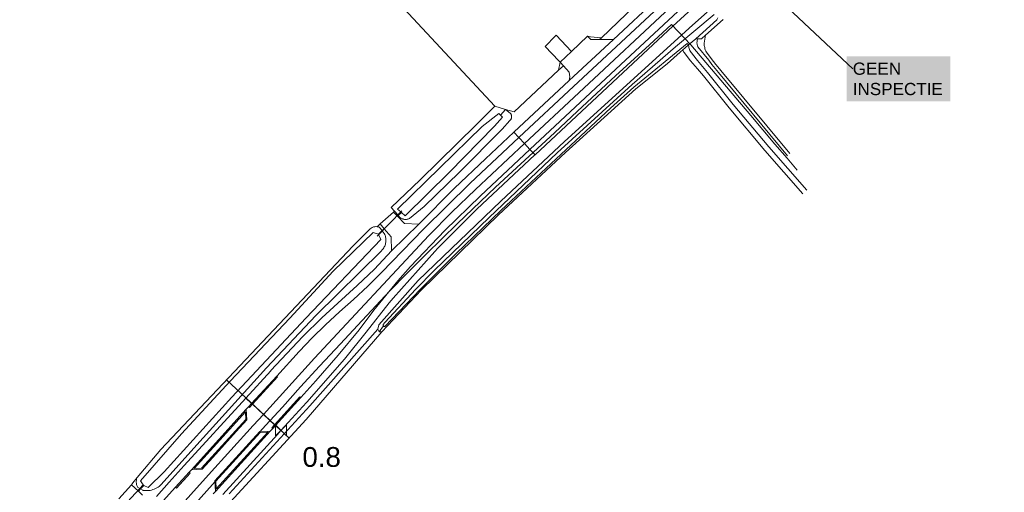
# Model space of a CAD drawing. Extents: x 140829 to 145054, y 448512 to 451778.
# Tile 29 of 152: x 141709 to 141908, y 449713 to 449808. Entities that reach past the tile are written whole.
import ezdxf
from ezdxf import colors
from ezdxf.entities.mleader import LeaderData, LeaderLine
from ezdxf.math import Vec2, Vec3

# ---------------------------------------------------------------- set-up
doc = ezdxf.new("R2010")
doc.units = 0
doc.header["$MEASUREMENT"] = 0
doc.layers.add('00-LEIDING RAPPORT', color=30, linetype='Continuous', lineweight=30)
for name, color, linetype in [('geometrie2d', 7, 'Continuous'), ('geometrie2dBegroeidTerreindeel', 7, 'Continuous'), ('geometrie2dOnbegroeidTerreindeel', 7, 'Continuous'), ('geometrie2dOndersteunendWaterdeel', 7, 'Continuous'), ('geometrie2dOndersteunendWegdeel', 7, 'Continuous'), ('geometrie2dOverigeConstructie', 7, 'Continuous'), ('geometrie2dWaterdeel', 7, 'Continuous'), ('geometrie2dWegdeel', 7, 'Continuous'), ('geometrie2dWeginrichtingselement', 7, 'Continuous'), ('HMPAL', 1, 'Continuous'), ('PPALHM', 10, 'Continuous')]:
    doc.layers.add(name, color=color, linetype=linetype)
doc.styles.get("Standard").update_dxf_attribs({"font": 'arial.ttf'})

msp = doc.modelspace()

# ---------------------------------------------------------------- linework, layer by layer
at = {"layer": 'geometrie2d', "linetype": 'Continuous', "lineweight": 0}
for p, q in [((141836.09, 449803.28), (141840.56, 449807.41)), ((141840.56, 449807.41), (141844.45, 449803.26)), ((141829.22, 449796.97), (141836.09, 449803.28)), ((141844.45, 449803.26), (141856.6, 449788.96)), ((141821.56, 449789.84), (141829.22, 449796.97)), ((141816.88, 449785.5), (141821.56, 449789.84)), ((141856.6, 449788.96), (141861.47, 449783.21)), ((141804.97, 449774.47), (141816.88, 449785.5)), ((141861.47, 449783.21), (141863.91, 449780.33)), ((141863.91, 449780.33), (141865.94, 449777.93)), ((141797.26, 449767.14), (141804.97, 449774.47)), ((141790.92, 449760.96), (141797.26, 449767.14)), ((141787.04, 449757.04), (141790.92, 449760.96)), ((141783.62, 449753.5), (141787.04, 449757.04)), ((141777.05, 449746.51), (141783.62, 449753.5)), ((141773.65, 449742.79), (141777.05, 449746.51)), ((141769.39, 449738.29), (141773.65, 449742.79)), ((141765.57, 449734.09), (141769.39, 449738.29)), ((141761.92, 449730.02), (141765.57, 449734.09)), ((141758.57, 449726.35), (141761.92, 449730.02)), ((141755.3, 449722.79), (141758.57, 449726.35)), ((141747.77, 449714.35), (141755.3, 449722.79)), ((141742.62, 449708.67), (141747.77, 449714.35))]:
    msp.add_line(p, q, dxfattribs=at)
at = {"layer": 'geometrie2dBegroeidTerreindeel', "linetype": 'Continuous', "lineweight": 0}
for p, q in [((141785.58, 449811.56), (141804.83, 449790.85)), ((141847.43, 449805.21), (141850.99, 449808.4)), ((141847.16, 449803.61), (141847.43, 449805.21)), ((141847.15, 449803.43), (141847.16, 449803.61)), ((141847.16, 449803.26), (141847.15, 449803.43)), ((141847.18, 449803.08), (141847.16, 449803.26)), ((141847.21, 449802.91), (141847.18, 449803.08)), ((141847.26, 449802.74), (141847.21, 449802.91)), ((141847.31, 449802.49), (141847.26, 449802.74)), ((141839.7, 449799.42), (141841.72, 449801.22)), ((141841.72, 449801.22), (141842.86, 449802.25)), ((141842.86, 449802.25), (141842.91, 449802.1)), ((141842.91, 449802.1), (141843.03, 449801.82)), ((141843.03, 449801.82), (141843.12, 449801.7)), ((141843.12, 449801.7), (141844.4, 449800.05)), ((141847.39, 449802.24), (141847.31, 449802.49)), ((141847.48, 449802), (141847.39, 449802.24)), ((141847.61, 449801.76), (141847.48, 449802)), ((141848.6, 449800.53), (141847.61, 449801.76)), ((141833.33, 449794.37), (141839.7, 449799.42)), ((141844.4, 449800.05), (141845.82, 449798.45)), ((141849.54, 449799.27), (141848.6, 449800.53)), ((141849.59, 449799.22), (141849.54, 449799.27)), ((141850.54, 449798.08), (141849.59, 449799.22)), ((141845.82, 449798.45), (141847, 449796.97)), ((141847, 449796.97), (141852.18, 449790.52)), ((141864.47, 449781.28), (141850.54, 449798.08)), ((141819.11, 449781.48), (141833.33, 449794.37)), ((141804.83, 449790.85), (141801.05, 449787.09)), ((141852.18, 449790.52), (141859.41, 449781.91)), ((141801.05, 449787.09), (141789.74, 449775.97)), ((141805.55, 449768.93), (141819.11, 449781.48)), ((141859.41, 449781.91), (141867.11, 449773.17)), ((141789.74, 449775.97), (141783.87, 449770.39)), ((141784.32, 449769.46), (141781.67, 449767.06)), ((141783.87, 449770.39), (141784.53, 449769.65)), ((141784.53, 449769.65), (141784.32, 449769.46)), ((141790.02, 449753.72), (141805.55, 449768.93)), ((141781.67, 449767.06), (141781.06, 449766.5)), ((141779.64, 449766.06), (141776.11, 449762.55)), ((141779.84, 449766.22), (141779.64, 449766.06)), ((141780.06, 449766.35), (141779.84, 449766.22)), ((141780.3, 449766.45), (141780.06, 449766.35)), ((141780.32, 449766.45), (141780.3, 449766.45)), ((141780.55, 449766.5), (141780.32, 449766.45)), ((141780.8, 449766.52), (141780.55, 449766.5)), ((141780.83, 449766.52), (141780.8, 449766.52)), ((141781.06, 449766.5), (141780.83, 449766.52)), ((141776.11, 449762.55), (141737.31, 449721.45)), ((141782.02, 449745.27), (141790.02, 449753.72)), ((141766.7, 449727.49), (141782.02, 449745.27)), ((141735.36, 449693.52), (141766.7, 449727.49)), ((141737.31, 449721.45), (141732.53, 449715.82)), ((141732.53, 449715.82), (141731.66, 449714.69)), ((141731.35, 449714.33), (141728.81, 449711.47)), ((141731.66, 449714.69), (141731.35, 449714.33))]:
    msp.add_line(p, q, dxfattribs=at)
at = {"layer": 'geometrie2dOnbegroeidTerreindeel', "linetype": 'Continuous', "lineweight": 0}
for p, q in [((141835.5, 449813.45), (141826.37, 449804.7)), ((141804.83, 449790.85), (141785.58, 449811.56)), ((141817.13, 449805.11), (141815.01, 449802.92)), ((141817.23, 449805.21), (141817.13, 449805.11)), ((141820.31, 449801.91), (141817.23, 449805.21)), ((141823.58, 449805.01), (141820.31, 449801.91)), ((141824.19, 449804.87), (141823.58, 449805.01)), ((141826.37, 449804.7), (141824.19, 449804.87)), ((141815.01, 449802.92), (141817.76, 449800.02)), ((141818.02, 449799.8), (141817.74, 449798.12)), ((141817.76, 449800.02), (141818.02, 449799.8)), ((141817.74, 449798.12), (141808.74, 449789.7)), ((141806.99, 449790.22), (141804.83, 449790.85)), ((141804.83, 449790.85), (141804.83, 449790.85)), ((141808.74, 449789.7), (141806.99, 449790.22))]:
    msp.add_line(p, q, dxfattribs=at)
at = {"layer": 'geometrie2dOndersteunendWaterdeel', "linetype": 'Continuous', "lineweight": 0}
for p, q in [((141849.18, 449809.41), (141841.35, 449802.84)), ((141844.81, 449807.28), (141847.76, 449809.88)), ((141849.71, 449808.31), (141849.94, 449808.72)), ((141818.92, 449783.7), (141844.81, 449807.28)), ((141845.46, 449804.47), (141849.71, 449808.31)), ((141850.99, 449808.4), (141847.43, 449805.21)), ((141847.43, 449805.21), (141846.62, 449804.48)), ((141846.62, 449804.48), (141847.43, 449805.21)), ((141847.43, 449805.21), (141847.16, 449803.61)), ((141841.35, 449802.84), (141832.58, 449795.25)), ((141833.69, 449795.34), (141843.74, 449803.56)), ((141844.01, 449803.25), (141843.32, 449802.67)), ((141843.32, 449802.67), (141844.01, 449803.25)), ((141843.74, 449803.56), (141844.01, 449803.25)), ((141844.01, 449803.25), (141844.01, 449803.19)), ((141844.01, 449803.19), (141844.03, 449802.97)), ((141844.03, 449802.97), (141844.07, 449802.75)), ((141844.07, 449802.75), (141844.12, 449802.54)), ((141845.86, 449804.47), (141845.46, 449804.47)), ((141845.46, 449804.47), (141845.46, 449804.47)), ((141845.7, 449803.74), (141845.71, 449803.89)), ((141845.7, 449803.59), (141845.7, 449803.74)), ((141845.71, 449803.44), (141845.7, 449803.59)), ((141845.71, 449803.89), (141845.72, 449804.04)), ((141845.74, 449803.29), (141845.71, 449803.44)), ((141845.72, 449804.04), (141845.76, 449804.19)), ((141845.78, 449803.14), (141845.74, 449803.29)), ((141845.76, 449804.19), (141845.86, 449804.47)), ((141845.84, 449802.99), (141845.78, 449803.14)), ((141845.9, 449802.86), (141845.84, 449802.99)), ((141846.62, 449804.48), (141845.86, 449804.47)), ((141845.86, 449804.47), (141846.62, 449804.48)), ((141848.1, 449800.15), (141845.9, 449802.86)), ((141847.16, 449803.61), (141847.15, 449803.43)), ((141847.15, 449803.43), (141847.16, 449803.26)), ((141847.16, 449803.26), (141847.18, 449803.08)), ((141847.18, 449803.08), (141847.21, 449802.91)), ((141847.21, 449802.91), (141847.26, 449802.74)), ((141847.26, 449802.74), (141847.31, 449802.49)), ((141841.72, 449801.22), (141839.7, 449799.42)), ((141842.86, 449802.25), (141841.72, 449801.22)), ((141843.32, 449802.67), (141842.86, 449802.25)), ((141842.86, 449802.25), (141843.32, 449802.67)), ((141842.91, 449802.1), (141842.86, 449802.25)), ((141843.03, 449801.82), (141842.91, 449802.1)), ((141843.12, 449801.7), (141843.03, 449801.82)), ((141844.4, 449800.05), (141843.12, 449801.7)), ((141843.32, 449802.67), (141843.32, 449802.67)), ((141844.12, 449802.54), (141844.2, 449802.33)), ((141844.2, 449802.33), (141844.29, 449802.12)), ((141844.29, 449802.12), (141844.4, 449801.93)), ((141844.4, 449801.93), (141844.52, 449801.75)), ((141844.52, 449801.75), (141844.66, 449801.57)), ((141844.66, 449801.57), (141844.81, 449801.41)), ((141844.81, 449801.41), (141845.79, 449800.13)), ((141847.31, 449802.49), (141847.39, 449802.24)), ((141847.39, 449802.24), (141847.48, 449802)), ((141847.48, 449802), (141847.61, 449801.76)), ((141847.61, 449801.76), (141848.6, 449800.53)), ((141839.7, 449799.42), (141833.33, 449794.37)), ((141845.82, 449798.45), (141844.4, 449800.05)), ((141845.79, 449800.13), (141846.79, 449798.88)), ((141846.79, 449798.88), (141847.84, 449797.66)), ((141848.72, 449799.3), (141848.1, 449800.15)), ((141848.6, 449800.53), (141849.54, 449799.27)), ((141849.37, 449798.47), (141848.72, 449799.3)), ((141849.54, 449799.27), (141849.59, 449799.22)), ((141849.59, 449799.22), (141850.54, 449798.08)), ((141847, 449796.97), (141845.82, 449798.45)), ((141852.18, 449790.52), (141847, 449796.97)), ((141847.84, 449797.66), (141853.02, 449791.21)), ((141850.06, 449797.67), (141849.37, 449798.47)), ((141863.99, 449780.85), (141850.06, 449797.67)), ((141850.54, 449798.08), (141864.47, 449781.28)), ((141832.58, 449795.25), (141817.45, 449781.43)), ((141832.95, 449794.72), (141833.69, 449795.34)), ((141833.33, 449794.37), (141819.11, 449781.48)), ((141828.22, 449790.44), (141832.95, 449794.72)), ((141801.05, 449787.09), (141804.83, 449790.85)), ((141804.83, 449790.85), (141806.99, 449790.22)), ((141853.02, 449791.21), (141860.23, 449782.62)), ((141805.64, 449789.36), (141802.3, 449786.73)), ((141806.01, 449789.02), (141805.64, 449789.36)), ((141806.01, 449789.02), (141806.99, 449790.22)), ((141806.99, 449790.22), (141806.01, 449789.02)), ((141806.38, 449788.67), (141806.01, 449789.02)), ((141806.99, 449790.22), (141807.96, 449789.48)), ((141806.99, 449790.22), (141806.99, 449790.22)), ((141807.96, 449789.48), (141807.98, 449789.45)), ((141807.96, 449789.48), (141807.96, 449789.48)), ((141807.98, 449789.45), (141808.03, 449789.39)), ((141808.03, 449789.39), (141808.07, 449789.33)), ((141808.07, 449789.33), (141808.11, 449789.26)), ((141808.11, 449789.26), (141808.14, 449789.2)), ((141808.14, 449789.2), (141808.17, 449789.13)), ((141808.17, 449789.13), (141808.19, 449789.06)), ((141808.19, 449789.06), (141808.21, 449788.98)), ((141808.21, 449788.98), (141808.22, 449788.91)), ((141808.22, 449788.91), (141808.23, 449788.84)), ((141808.23, 449788.84), (141808.23, 449788.76)), ((141812.21, 449775.51), (141828.22, 449790.44)), ((141859.41, 449781.91), (141852.18, 449790.52)), ((141789.74, 449775.97), (141801.05, 449787.09)), ((141795.59, 449777.49), (141804.78, 449786.8)), ((141804.78, 449786.8), (141806.38, 449788.67)), ((141807.9, 449787.99), (141806.31, 449786.19)), ((141807.94, 449788.02), (141807.9, 449787.99)), ((141807.99, 449788.08), (141807.94, 449788.02)), ((141808.03, 449788.14), (141807.99, 449788.08)), ((141808.07, 449788.2), (141808.03, 449788.14)), ((141808.11, 449788.26), (141808.07, 449788.2)), ((141808.14, 449788.33), (141808.11, 449788.26)), ((141808.17, 449788.4), (141808.14, 449788.33)), ((141808.19, 449788.47), (141808.17, 449788.4)), ((141808.21, 449788.54), (141808.19, 449788.47)), ((141808.22, 449788.62), (141808.21, 449788.54)), ((141808.23, 449788.69), (141808.22, 449788.62)), ((141808.23, 449788.76), (141808.23, 449788.69)), ((141802.3, 449786.73), (141785.17, 449770.06)), ((141806.31, 449786.19), (141797.72, 449777.54)), ((141806.05, 449771.69), (141818.92, 449783.7)), ((141817.45, 449781.43), (141803.72, 449768.33)), ((141819.11, 449781.48), (141805.55, 449768.93)), ((141867.11, 449773.17), (141859.41, 449781.91)), ((141860.23, 449782.62), (141867.91, 449773.89)), ((141786.74, 449768.69), (141795.59, 449777.49)), ((141797.72, 449777.54), (141790.58, 449770.56)), ((141783.87, 449770.39), (141789.74, 449775.97)), ((141806.13, 449769.86), (141812.21, 449775.51)), ((141789.36, 449755.59), (141806.05, 449771.69)), ((141784.53, 449769.65), (141783.87, 449770.39)), ((141785.21, 449768.88), (141784.53, 449769.65)), ((141785.17, 449770.06), (141785.81, 449769.5)), ((141785.3, 449768.77), (141785.21, 449768.88)), ((141785.3, 449768.77), (141785.95, 449769.38)), ((141785.95, 449769.38), (141785.3, 449768.77)), ((141785.81, 449769.5), (141785.95, 449769.38)), ((141785.95, 449769.38), (141786.74, 449768.69)), ((141790.58, 449770.56), (141787.59, 449768.16)), ((141805.55, 449768.93), (141790.02, 449753.72)), ((141796.96, 449761), (141806.13, 449769.86)), ((141785.72, 449768.3), (141785.3, 449768.77)), ((141785.75, 449768.28), (141785.72, 449768.3)), ((141785.86, 449768.21), (141785.75, 449768.28)), ((141785.97, 449768.15), (141785.86, 449768.21)), ((141786.09, 449768.1), (141785.97, 449768.15)), ((141786.21, 449768.06), (141786.09, 449768.1)), ((141786.33, 449768.02), (141786.21, 449768.06)), ((141786.46, 449768), (141786.33, 449768.02)), ((141786.59, 449767.98), (141786.46, 449768)), ((141786.72, 449767.97), (141786.59, 449767.98)), ((141786.84, 449767.97), (141786.72, 449767.97)), ((141786.97, 449767.98), (141786.84, 449767.97)), ((141787.1, 449768), (141786.97, 449767.98)), ((141787.23, 449768.03), (141787.1, 449768)), ((141787.35, 449768.06), (141787.23, 449768.03)), ((141787.47, 449768.11), (141787.35, 449768.06)), ((141787.59, 449768.16), (141787.47, 449768.11)), ((141787.59, 449768.16), (141787.59, 449768.16)), ((141803.72, 449768.33), (141792.56, 449757.62)), ((141780.26, 449765.3), (141772.17, 449757.52)), ((141776.11, 449762.55), (141779.64, 449766.06)), ((141779.64, 449766.06), (141779.84, 449766.22)), ((141779.84, 449766.22), (141780.06, 449766.35)), ((141780.06, 449766.35), (141780.3, 449766.45)), ((141781.3, 449765.01), (141780.26, 449765.3)), ((141780.3, 449766.45), (141780.32, 449766.45)), ((141780.32, 449766.45), (141780.55, 449766.5)), ((141780.55, 449766.5), (141780.8, 449766.52)), ((141780.8, 449766.52), (141780.83, 449766.52)), ((141780.83, 449766.52), (141781.06, 449766.5)), ((141781.06, 449766.5), (141781.08, 449766.5)), ((141781.08, 449766.5), (141781.2, 449766.47)), ((141781.2, 449766.47), (141781.31, 449766.44)), ((141781.3, 449765.01), (141782.04, 449765.7)), ((141782.04, 449765.7), (141781.3, 449765.01)), ((141781.34, 449764.92), (141781.3, 449765.01)), ((141781.31, 449766.44), (141781.42, 449766.4)), ((141781.77, 449763.88), (141781.34, 449764.92)), ((141781.42, 449766.4), (141781.52, 449766.36)), ((141781.52, 449766.36), (141781.54, 449766.35)), ((141781.54, 449766.35), (141782.04, 449765.7)), ((141782.04, 449765.7), (141782.06, 449765.66)), ((141782.06, 449765.66), (141782.48, 449765.12)), ((141782.48, 449765.12), (141782.57, 449764.94)), ((141782.57, 449764.94), (141782.65, 449764.75)), ((141766.61, 449748.02), (141781.77, 449763.88)), ((141782.65, 449764.75), (141782.71, 449764.56)), ((141782.72, 449762.96), (141782.65, 449762.77)), ((141782.71, 449764.56), (141782.76, 449764.36)), ((141782.76, 449763.16), (141782.72, 449762.96)), ((141782.76, 449764.36), (141782.8, 449764.16)), ((141782.8, 449763.36), (141782.76, 449763.16)), ((141782.8, 449764.16), (141782.82, 449763.96)), ((141782.82, 449763.56), (141782.8, 449763.36)), ((141782.82, 449763.96), (141782.83, 449763.76)), ((141782.83, 449763.76), (141782.82, 449763.56)), ((141737.31, 449721.45), (141776.11, 449762.55)), ((141781.93, 449761.65), (141768.63, 449748.53)), ((141782.02, 449761.74), (141781.93, 449761.65)), ((141782.15, 449761.89), (141782.02, 449761.74)), ((141782.28, 449762.05), (141782.15, 449761.89)), ((141782.39, 449762.22), (141782.28, 449762.05)), ((141782.49, 449762.4), (141782.39, 449762.22)), ((141782.58, 449762.58), (141782.49, 449762.4)), ((141782.65, 449762.77), (141782.58, 449762.58)), ((141789.78, 449753.89), (141796.96, 449761)), ((141772.17, 449757.52), (141763.36, 449748.01)), ((141792.56, 449757.62), (141788.87, 449753.85)), ((141781.41, 449746.68), (141789.36, 449755.59)), ((141790.02, 449753.72), (141782.02, 449745.27)), ((141788.87, 449753.85), (141782.61, 449747.13)), ((141782.62, 449746.35), (141789.78, 449753.89)), ((141763.36, 449748.01), (141751.33, 449735.25)), ((141751.64, 449732.02), (141766.61, 449748.02)), ((141768.63, 449748.53), (141758.67, 449737.95)), ((141782.61, 449747.13), (141782.26, 449746.72)), ((141781.17, 449745.8), (141781.41, 449746.68)), ((141781.43, 449745.27), (141781.17, 449745.8)), ((141781.43, 449745.27), (141782.35, 449746.43)), ((141782.35, 449746.43), (141781.43, 449745.27)), ((141782.02, 449745.27), (141781.43, 449745.27)), ((141782.26, 449746.72), (141782.28, 449746.5)), ((141782.28, 449746.5), (141782.35, 449746.43)), ((141782.35, 449746.43), (141782.43, 449746.35)), ((141782.35, 449746.43), (141782.35, 449746.43)), ((141782.43, 449746.35), (141782.62, 449746.35)), ((141758.67, 449737.95), (141744.56, 449722.39)), ((141751.33, 449735.25), (141741.52, 449724.65)), ((141738.01, 449716.96), (141751.64, 449732.02)), ((141741.52, 449724.65), (141733.2, 449715.11)), ((141732.53, 449715.82), (141737.31, 449721.45)), ((141744.56, 449722.39), (141737.41, 449714.39)), ((141732.34, 449715.07), (141732.36, 449715.21)), ((141732.36, 449715.21), (141732.38, 449715.36)), ((141732.38, 449715.36), (141732.42, 449715.5)), ((141732.42, 449715.5), (141732.46, 449715.64)), ((141732.46, 449715.64), (141732.52, 449715.78)), ((141732.52, 449715.78), (141732.53, 449715.82)), ((141732.53, 449715.82), (141732.53, 449715.82)), ((141734.74, 449713.8), (141738.01, 449716.96)), ((141732.34, 449714.92), (141732.34, 449715.07)), ((141732.34, 449714.77), (141732.34, 449714.92)), ((141732.36, 449714.62), (141732.34, 449714.77)), ((141732.38, 449714.48), (141732.36, 449714.62)), ((141732.42, 449714.34), (141732.38, 449714.48)), ((141732.47, 449714.19), (141732.42, 449714.34)), ((141732.52, 449714.06), (141732.47, 449714.19)), ((141732.59, 449713.93), (141732.52, 449714.06)), ((141732.62, 449713.86), (141732.59, 449713.93)), ((141733.08, 449713.57), (141732.62, 449713.86)), ((141733.18, 449713.5), (141733.08, 449713.57)), ((141733.18, 449713.5), (141733.84, 449714.16)), ((141733.84, 449714.16), (141733.18, 449713.5)), ((141733.65, 449713.21), (141733.18, 449713.5)), ((141733.2, 449715.11), (141733.75, 449714.3)), ((141733.76, 449713.19), (141733.65, 449713.21)), ((141733.75, 449714.3), (141733.84, 449714.16)), ((141734.04, 449713.15), (141733.76, 449713.19)), ((141733.84, 449714.16), (141734.74, 449713.8)), ((141734.32, 449713.13), (141734.04, 449713.15)), ((141734.89, 449713.15), (141734.61, 449713.13)), ((141735.17, 449713.19), (141734.89, 449713.15)), ((141735.45, 449713.25), (141735.17, 449713.19)), ((141735.72, 449713.33), (141735.45, 449713.25)), ((141735.99, 449713.43), (141735.72, 449713.33)), ((141736.25, 449713.54), (141735.99, 449713.43)), ((141736.5, 449713.68), (141736.25, 449713.54)), ((141736.74, 449713.83), (141736.5, 449713.68)), ((141736.97, 449714), (141736.74, 449713.83)), ((141737.19, 449714.18), (141736.97, 449714)), ((141737.39, 449714.38), (141737.19, 449714.18)), ((141737.41, 449714.39), (141737.39, 449714.38)), ((141737.41, 449714.39), (141737.41, 449714.39)), ((141734.61, 449713.13), (141734.32, 449713.13))]:
    msp.add_line(p, q, dxfattribs=at)
at = {"layer": 'geometrie2dOndersteunendWegdeel', "linetype": 'Continuous', "lineweight": 0}
for p, q in [((141826.37, 449804.7), (141835.5, 449813.45)), ((141839.6, 449814.47), (141828.81, 449804.35)), ((141840.79, 449807.03), (141847.68, 449813.37)), ((141847.76, 449809.88), (141844.81, 449807.28)), ((141844.81, 449807.28), (141818.92, 449783.7)), ((141831.78, 449798.65), (141840.79, 449807.03)), ((141824.21, 449804.36), (141823.58, 449805.01)), ((141823.58, 449805.01), (141824.19, 449804.87)), ((141824.19, 449804.87), (141826.37, 449804.7)), ((141826.02, 449804.36), (141824.21, 449804.36)), ((141826.02, 449804.36), (141826.37, 449804.7)), ((141826.37, 449804.7), (141826.02, 449804.36)), ((141828.81, 449804.35), (141826.02, 449804.36)), ((141826.02, 449804.36), (141826.02, 449804.36)), ((141826.02, 449804.36), (141826.02, 449804.36)), ((141817.74, 449798.12), (141818.02, 449799.8)), ((141817.74, 449798.12), (141818.72, 449799.03)), ((141818.72, 449799.03), (141817.74, 449798.12)), ((141818.02, 449799.8), (141818.72, 449799.03)), ((141818.02, 449799.8), (141818.02, 449799.8)), ((141818.72, 449799.03), (141819.87, 449797.75)), ((141808.74, 449789.7), (141817.74, 449798.12)), ((141812.96, 449781.04), (141831.78, 449798.65)), ((141819.87, 449797.75), (141819.97, 449796.77)), ((141819.97, 449796.77), (141819.87, 449796.09)), ((141819.87, 449796.09), (141808.68, 449785.61)), ((141807.96, 449789.48), (141806.99, 449790.22)), ((141806.99, 449790.22), (141808.74, 449789.7)), ((141807.98, 449789.45), (141807.96, 449789.48)), ((141808.03, 449789.39), (141807.98, 449789.45)), ((141808.07, 449789.33), (141808.03, 449789.39)), ((141808.11, 449789.26), (141808.07, 449789.33)), ((141808.14, 449789.2), (141808.11, 449789.26)), ((141808.17, 449789.13), (141808.14, 449789.2)), ((141808.19, 449789.06), (141808.17, 449789.13)), ((141808.21, 449788.98), (141808.19, 449789.06)), ((141808.22, 449788.91), (141808.21, 449788.98)), ((141808.23, 449788.84), (141808.22, 449788.91)), ((141808.23, 449788.76), (141808.23, 449788.84)), ((141806.31, 449786.19), (141807.9, 449787.99)), ((141807.9, 449787.99), (141807.94, 449788.02)), ((141807.94, 449788.02), (141807.99, 449788.08)), ((141807.99, 449788.08), (141808.03, 449788.14)), ((141808.03, 449788.14), (141808.07, 449788.2)), ((141808.07, 449788.2), (141808.11, 449788.26)), ((141808.11, 449788.26), (141808.14, 449788.33)), ((141808.14, 449788.33), (141808.17, 449788.4)), ((141808.17, 449788.4), (141808.19, 449788.47)), ((141808.19, 449788.47), (141808.21, 449788.54)), ((141808.21, 449788.54), (141808.22, 449788.62)), ((141808.22, 449788.62), (141808.23, 449788.69)), ((141808.23, 449788.69), (141808.23, 449788.76)), ((141797.72, 449777.54), (141806.31, 449786.19)), ((141808.68, 449785.61), (141802.93, 449780.22)), ((141818.92, 449783.7), (141806.05, 449771.69)), ((141801.19, 449770.02), (141812.95, 449781.02)), ((141812.95, 449781.02), (141812.96, 449781.04)), ((141802.93, 449780.22), (141796.66, 449774.29)), ((141790.58, 449770.56), (141797.72, 449777.54)), ((141796.66, 449774.29), (141789.44, 449767.04)), ((141806.05, 449771.69), (141789.36, 449755.59)), ((141784.32, 449769.46), (141784.53, 449769.65)), ((141785.15, 449768.61), (141784.32, 449769.46)), ((141784.53, 449769.65), (141785.21, 449768.88)), ((141785.21, 449768.88), (141785.3, 449768.77)), ((141787.59, 449768.16), (141790.58, 449770.56)), ((141793.29, 449762.13), (141801.19, 449770.02)), ((141781.06, 449766.5), (141781.67, 449767.06)), ((141781.67, 449767.06), (141782.48, 449766.08)), ((141781.67, 449767.06), (141781.67, 449767.06)), ((141785.15, 449768.61), (141785.3, 449768.77)), ((141785.3, 449768.77), (141785.15, 449768.61)), ((141786.58, 449767.14), (141785.15, 449768.61)), ((141785.15, 449768.61), (141785.15, 449768.61)), ((141785.3, 449768.77), (141785.72, 449768.3)), ((141785.72, 449768.3), (141785.75, 449768.28)), ((141785.72, 449768.3), (141785.72, 449768.3)), ((141785.75, 449768.28), (141785.86, 449768.21)), ((141785.86, 449768.21), (141785.97, 449768.15)), ((141785.97, 449768.15), (141786.09, 449768.1)), ((141786.09, 449768.1), (141786.21, 449768.06)), ((141786.21, 449768.06), (141786.33, 449768.02)), ((141786.33, 449768.02), (141786.46, 449768)), ((141786.46, 449768), (141786.59, 449767.98)), ((141789.44, 449767.04), (141786.58, 449767.14)), ((141786.59, 449767.98), (141786.72, 449767.97)), ((141786.72, 449767.97), (141786.84, 449767.97)), ((141786.84, 449767.97), (141786.97, 449767.98)), ((141786.97, 449767.98), (141787.1, 449768)), ((141787.1, 449768), (141787.23, 449768.03)), ((141787.23, 449768.03), (141787.35, 449768.06)), ((141787.35, 449768.06), (141787.47, 449768.11)), ((141787.47, 449768.11), (141787.59, 449768.16)), ((141787.59, 449768.16), (141787.59, 449768.16)), ((141781.08, 449766.5), (141781.06, 449766.5)), ((141781.2, 449766.47), (141781.08, 449766.5)), ((141781.31, 449766.44), (141781.2, 449766.47)), ((141781.42, 449766.4), (141781.31, 449766.44)), ((141781.52, 449766.36), (141781.42, 449766.4)), ((141781.54, 449766.35), (141781.52, 449766.36)), ((141782.04, 449765.7), (141781.54, 449766.35)), ((141782.48, 449766.08), (141782.04, 449765.7)), ((141782.04, 449765.7), (141782.48, 449766.08)), ((141782.06, 449765.66), (141782.04, 449765.7)), ((141782.48, 449765.12), (141782.06, 449765.66)), ((141782.48, 449766.08), (141783.86, 449764.42)), ((141782.57, 449764.94), (141782.48, 449765.12)), ((141782.65, 449764.75), (141782.57, 449764.94)), ((141782.71, 449764.56), (141782.65, 449764.75)), ((141782.65, 449762.77), (141782.72, 449762.96)), ((141782.76, 449764.36), (141782.71, 449764.56)), ((141782.72, 449762.96), (141782.76, 449763.16)), ((141782.8, 449764.16), (141782.76, 449764.36)), ((141782.76, 449763.16), (141782.8, 449763.36)), ((141782.82, 449763.96), (141782.8, 449764.16)), ((141782.8, 449763.36), (141782.82, 449763.56)), ((141782.83, 449763.76), (141782.82, 449763.96)), ((141782.82, 449763.56), (141782.83, 449763.76)), ((141783.86, 449764.42), (141783.97, 449761.59)), ((141768.63, 449748.53), (141781.93, 449761.65)), ((141783.97, 449761.59), (141780.49, 449757.93)), ((141781.93, 449761.65), (141782.02, 449761.74)), ((141782.02, 449761.74), (141782.15, 449761.89)), ((141782.15, 449761.89), (141782.28, 449762.05)), ((141782.28, 449762.05), (141782.39, 449762.22)), ((141782.39, 449762.22), (141782.49, 449762.4)), ((141782.49, 449762.4), (141782.58, 449762.58)), ((141782.58, 449762.58), (141782.65, 449762.77)), ((141783.97, 449761.59), (141783.97, 449761.59)), ((141784.25, 449752.08), (141792.68, 449761.49)), ((141792.68, 449761.49), (141793.29, 449762.13)), ((141780.49, 449757.93), (141777.03, 449754.61)), ((141789.36, 449755.59), (141781.41, 449746.68)), ((141777.03, 449754.61), (141773.08, 449751.07)), ((141773.08, 449751.07), (141769.83, 449748.08)), ((141778.84, 449745.15), (141783.45, 449751.12)), ((141783.45, 449751.12), (141784.25, 449752.08)), ((141758.67, 449737.95), (141768.63, 449748.53)), ((141769.83, 449748.08), (141766.05, 449744.27)), ((141782.02, 449745.27), (141766.7, 449727.49)), ((141781.17, 449745.8), (141767.44, 449730.3)), ((141767.44, 449730.3), (141781.17, 449745.8)), ((141774.43, 449739.7), (141778.84, 449745.15)), ((141781.41, 449746.68), (141781.17, 449745.8)), ((141781.17, 449745.8), (141781.43, 449745.27)), ((141781.43, 449745.27), (141782.02, 449745.27)), ((141766.05, 449744.27), (141759.55, 449737.4)), ((141766.86, 449731.05), (141774.43, 449739.7)), ((141744.56, 449722.39), (141758.67, 449737.95)), ((141759.52, 449737.36), (141754.48, 449731.85)), ((141759.55, 449737.4), (141759.52, 449737.36)), ((141755.67, 449730.75), (141760.74, 449736.31)), ((141760.92, 449736.15), (141755.85, 449730.59)), ((141760.74, 449736.31), (141760.92, 449736.15)), ((141754.48, 449731.85), (141742.01, 449718.2)), ((141760.32, 449726.47), (141765.42, 449732.11)), ((141765.6, 449731.95), (141760.5, 449726.31)), ((141765.42, 449732.11), (141765.6, 449731.95)), ((141743.52, 449717.36), (141754.59, 449729.58)), ((141767.44, 449730.3), (141751.11, 449712.51)), ((141751.11, 449712.51), (141767.44, 449730.3)), ((141754.59, 449729.58), (141754.71, 449727.45)), ((141755.05, 449730.07), (141755.67, 449730.75)), ((141755.22, 449729.91), (141755.05, 449730.07)), ((141755.05, 449730.07), (141755.05, 449730.07)), ((141755.85, 449730.59), (141755.22, 449729.91)), ((141761.6, 449725.29), (141766.75, 449730.94)), ((141766.75, 449730.94), (141766.86, 449731.05)), ((141766.7, 449727.49), (141735.36, 449693.52)), ((141754.71, 449727.45), (141752.55, 449725.07)), ((141759.39, 449725.19), (141748.37, 449712.97)), ((141755.15, 449722.72), (141757.3, 449725.09)), ((141757.3, 449725.09), (141759.39, 449725.19)), ((141759.75, 449725.84), (141760.32, 449726.47)), ((141759.93, 449725.68), (141759.75, 449725.84)), ((141760.5, 449726.31), (141759.93, 449725.68)), ((141759.93, 449725.68), (141759.93, 449725.68)), ((141760.87, 449724.5), (141761.6, 449725.29)), ((141752.55, 449725.07), (141747.8, 449719.86)), ((141749.84, 449712.32), (141760.87, 449724.5)), ((141737.41, 449714.39), (141744.56, 449722.39)), ((141750.4, 449717.48), (141755.15, 449722.72)), ((141747.8, 449719.86), (141745.64, 449717.48)), ((141747.8, 449719.86), (141747.8, 449719.86)), ((141742.01, 449718.2), (141738.99, 449714.83)), ((141745.64, 449717.48), (141743.52, 449717.36)), ((141748.25, 449715.13), (141750.4, 449717.48)), ((141750.4, 449717.48), (141750.4, 449717.48)), ((141731.66, 449714.69), (141732.53, 449715.82)), ((141732.36, 449715.21), (141732.34, 449715.07)), ((141732.38, 449715.36), (141732.36, 449715.21)), ((141732.42, 449715.5), (141732.38, 449715.36)), ((141732.46, 449715.64), (141732.42, 449715.5)), ((141732.52, 449715.78), (141732.46, 449715.64)), ((141732.53, 449715.82), (141732.52, 449715.78)), ((141740.29, 449713.81), (141743.06, 449716.86)), ((141743.24, 449716.69), (141740.47, 449713.64)), ((141743.06, 449716.86), (141743.24, 449716.69)), ((141731.35, 449714.33), (141731.66, 449714.69)), ((141732.77, 449713.02), (141731.35, 449714.33)), ((141731.35, 449714.33), (141731.35, 449714.33)), ((141732.34, 449715.07), (141732.34, 449714.92)), ((141732.34, 449714.92), (141732.34, 449714.77)), ((141732.34, 449714.77), (141732.36, 449714.62)), ((141732.36, 449714.62), (141732.38, 449714.48)), ((141732.38, 449714.48), (141732.42, 449714.34)), ((141732.42, 449714.34), (141732.47, 449714.19)), ((141732.47, 449714.19), (141732.52, 449714.06)), ((141732.52, 449714.06), (141732.59, 449713.93)), ((141732.59, 449713.93), (141732.62, 449713.86)), ((141732.62, 449713.86), (141733.08, 449713.57)), ((141732.77, 449713.02), (141733.18, 449713.5)), ((141733.18, 449713.5), (141732.77, 449713.02)), ((141733.08, 449713.57), (141733.18, 449713.5)), ((141733.18, 449713.5), (141733.65, 449713.21)), ((141733.65, 449713.21), (141733.76, 449713.19)), ((141733.76, 449713.19), (141734.04, 449713.15)), ((141734.04, 449713.15), (141734.32, 449713.13)), ((141734.61, 449713.13), (141734.89, 449713.15)), ((141734.89, 449713.15), (141735.17, 449713.19)), ((141735.17, 449713.19), (141735.45, 449713.25)), ((141735.45, 449713.25), (141735.72, 449713.33)), ((141735.72, 449713.33), (141735.99, 449713.43)), ((141735.99, 449713.43), (141736.25, 449713.54)), ((141736.25, 449713.54), (141736.5, 449713.68)), ((141738.99, 449714.83), (141736.41, 449711.96)), ((141736.5, 449713.68), (141736.74, 449713.83)), ((141736.74, 449713.83), (141736.97, 449714)), ((141736.97, 449714), (141737.19, 449714.18)), ((141737.19, 449714.18), (141737.39, 449714.38)), ((141737.39, 449714.38), (141737.41, 449714.39)), ((141740.47, 449713.64), (141740.29, 449713.81)), ((141740.29, 449713.81), (141740.29, 449713.81)), ((141748.37, 449712.97), (141748.25, 449715.13)), ((141733.61, 449712.24), (141732.77, 449713.02)), ((141734.32, 449713.13), (141734.61, 449713.13))]:
    msp.add_line(p, q, dxfattribs=at)
at = {"layer": 'geometrie2dOverigeConstructie', "linetype": 'Continuous', "lineweight": 0}
for p, q in [((141786, 449769.69), (141781.03, 449764.6)), ((141781.03, 449764.6), (141786, 449769.69)), ((141728.98, 449709.14), (141733.83, 449714.39)), ((141733.83, 449714.39), (141728.98, 449709.14))]:
    msp.add_line(p, q, dxfattribs=at)
at = {"layer": 'geometrie2dWaterdeel', "linetype": 'Continuous', "lineweight": 0}
for p, q in [((141841.35, 449802.84), (141849.18, 449809.41)), ((141849.94, 449808.72), (141849.71, 449808.31)), ((141849.71, 449808.31), (141845.46, 449804.47)), ((141832.58, 449795.25), (141841.35, 449802.84)), ((141843.74, 449803.56), (141833.69, 449795.34)), ((141844.01, 449803.25), (141843.74, 449803.56)), ((141845.46, 449804.47), (141844.01, 449803.25)), ((141844.01, 449803.25), (141845.46, 449804.47)), ((141844.01, 449803.25), (141844.01, 449803.25)), ((141844.01, 449803.19), (141844.01, 449803.25)), ((141844.03, 449802.97), (141844.01, 449803.19)), ((141844.07, 449802.75), (141844.03, 449802.97)), ((141844.12, 449802.54), (141844.07, 449802.75)), ((141845.46, 449804.47), (141845.86, 449804.47)), ((141845.71, 449803.89), (141845.7, 449803.74)), ((141845.7, 449803.74), (141845.7, 449803.59)), ((141845.7, 449803.59), (141845.71, 449803.44)), ((141845.72, 449804.04), (141845.71, 449803.89)), ((141845.71, 449803.44), (141845.74, 449803.29)), ((141845.76, 449804.19), (141845.72, 449804.04)), ((141845.74, 449803.29), (141845.78, 449803.14)), ((141845.86, 449804.47), (141845.76, 449804.19)), ((141845.78, 449803.14), (141845.84, 449802.99)), ((141845.84, 449802.99), (141845.9, 449802.86)), ((141845.86, 449804.47), (141845.86, 449804.47)), ((141845.9, 449802.86), (141848.1, 449800.15)), ((141844.2, 449802.33), (141844.12, 449802.54)), ((141844.29, 449802.12), (141844.2, 449802.33)), ((141844.4, 449801.93), (141844.29, 449802.12)), ((141844.52, 449801.75), (141844.4, 449801.93)), ((141844.66, 449801.57), (141844.52, 449801.75)), ((141844.81, 449801.41), (141844.66, 449801.57)), ((141845.79, 449800.13), (141844.81, 449801.41)), ((141846.79, 449798.88), (141845.79, 449800.13)), ((141847.84, 449797.66), (141846.79, 449798.88)), ((141848.1, 449800.15), (141848.72, 449799.3)), ((141848.72, 449799.3), (141849.37, 449798.47)), ((141853.02, 449791.21), (141847.84, 449797.66)), ((141849.37, 449798.47), (141850.06, 449797.67)), ((141850.06, 449797.67), (141863.99, 449780.85)), ((141817.45, 449781.43), (141832.58, 449795.25)), ((141833.69, 449795.34), (141832.95, 449794.72)), ((141832.95, 449794.72), (141828.22, 449790.44)), ((141860.23, 449782.62), (141853.02, 449791.21)), ((141802.3, 449786.73), (141805.64, 449789.36)), ((141805.64, 449789.36), (141806.01, 449789.02)), ((141806.01, 449789.02), (141806.38, 449788.67)), ((141828.22, 449790.44), (141812.21, 449775.51)), ((141804.78, 449786.8), (141795.59, 449777.49)), ((141806.38, 449788.67), (141804.78, 449786.8)), ((141785.17, 449770.06), (141802.3, 449786.73)), ((141803.72, 449768.33), (141817.45, 449781.43)), ((141867.91, 449773.89), (141860.23, 449782.62)), ((141795.59, 449777.49), (141786.74, 449768.69)), ((141812.21, 449775.51), (141806.13, 449769.86)), ((141785.81, 449769.5), (141785.17, 449770.06)), ((141785.95, 449769.38), (141785.81, 449769.5)), ((141786.74, 449768.69), (141785.95, 449769.38)), ((141785.95, 449769.38), (141785.95, 449769.38)), ((141806.13, 449769.86), (141796.96, 449761)), ((141792.56, 449757.62), (141803.72, 449768.33)), ((141772.17, 449757.52), (141780.26, 449765.3)), ((141780.26, 449765.3), (141781.3, 449765.01)), ((141781.3, 449765.01), (141781.34, 449764.92)), ((141781.34, 449764.92), (141781.77, 449763.88)), ((141781.34, 449764.92), (141781.34, 449764.92)), ((141781.77, 449763.88), (141766.61, 449748.02)), ((141796.96, 449761), (141789.78, 449753.89)), ((141763.36, 449748.01), (141772.17, 449757.52)), ((141788.87, 449753.85), (141792.56, 449757.62)), ((141782.61, 449747.13), (141788.87, 449753.85)), ((141789.78, 449753.89), (141782.62, 449746.35)), ((141751.33, 449735.25), (141763.36, 449748.01)), ((141766.61, 449748.02), (141751.64, 449732.02)), ((141782.26, 449746.72), (141782.61, 449747.13)), ((141782.28, 449746.5), (141782.26, 449746.72)), ((141782.35, 449746.43), (141782.28, 449746.5)), ((141782.43, 449746.35), (141782.35, 449746.43)), ((141782.62, 449746.35), (141782.43, 449746.35)), ((141741.52, 449724.65), (141751.33, 449735.25)), ((141751.64, 449732.02), (141738.01, 449716.96)), ((141733.2, 449715.11), (141741.52, 449724.65)), ((141738.01, 449716.96), (141734.74, 449713.8)), ((141733.75, 449714.3), (141733.2, 449715.11)), ((141733.84, 449714.16), (141733.75, 449714.3)), ((141734.74, 449713.8), (141733.84, 449714.16))]:
    msp.add_line(p, q, dxfattribs=at)
at = {"layer": 'geometrie2dWegdeel', "linetype": 'Continuous', "lineweight": 0}
for p, q in [((141830.28, 449799.28), (141851.27, 449818.84)), ((141851.27, 449818.84), (141830.28, 449799.28)), ((141840.25, 449813.04), (141820.76, 449794.83)), ((141820.76, 449794.83), (141840.25, 449813.04)), ((141828.81, 449804.35), (141839.6, 449814.47)), ((141847.68, 449813.37), (141840.79, 449807.03)), ((141821.83, 449793.58), (141841.32, 449811.79)), ((141841.32, 449811.79), (141821.83, 449793.58)), ((141840.79, 449807.03), (141831.78, 449798.65)), ((141815.01, 449802.92), (141817.13, 449805.11)), ((141817.13, 449805.11), (141817.23, 449805.21)), ((141817.23, 449805.21), (141820.31, 449801.91)), ((141820.31, 449801.91), (141823.58, 449805.01)), ((141823.58, 449805.01), (141824.21, 449804.36)), ((141817.76, 449800.02), (141815.01, 449802.92)), ((141819.87, 449796.09), (141828.81, 449804.35)), ((141828.81, 449804.35), (141819.87, 449796.09)), ((141824.21, 449804.36), (141826.02, 449804.36)), ((141826.02, 449804.36), (141828.81, 449804.35)), ((141826.02, 449804.36), (141826.02, 449804.36)), ((141820.31, 449801.91), (141818.02, 449799.8)), ((141818.02, 449799.8), (141820.31, 449801.91)), ((141820.31, 449801.91), (141820.31, 449801.91)), ((141811.94, 449782.13), (141830.28, 449799.28)), ((141830.28, 449799.28), (141811.94, 449782.13)), ((141818.02, 449799.8), (141817.76, 449800.02)), ((141818.72, 449799.03), (141818.02, 449799.8)), ((141819.87, 449797.75), (141818.72, 449799.03)), ((141831.78, 449798.65), (141812.96, 449781.04)), ((141819.97, 449796.77), (141819.87, 449797.75)), ((141819.87, 449796.09), (141819.97, 449796.77)), ((141808.68, 449785.61), (141819.87, 449796.09)), ((141820.76, 449794.83), (141809.75, 449784.58)), ((141809.75, 449784.58), (141820.76, 449794.83)), ((141810.82, 449783.33), (141821.83, 449793.58)), ((141821.83, 449793.58), (141810.82, 449783.33)), ((141802.93, 449780.22), (141808.68, 449785.61)), ((141809.69, 449784.53), (141808.68, 449785.61)), ((141799.84, 449775.27), (141809.69, 449784.53)), ((141809.69, 449784.53), (141799.84, 449775.27)), ((141810.82, 449783.33), (141800.91, 449774.02)), ((141800.91, 449774.02), (141810.82, 449783.33)), ((141809.75, 449784.58), (141809.69, 449784.53)), ((141809.69, 449784.53), (141809.75, 449784.58)), ((141809.69, 449784.53), (141810.82, 449783.33)), ((141810.82, 449783.33), (141809.69, 449784.53)), ((141810.82, 449783.33), (141811.94, 449782.13)), ((141811.94, 449782.13), (141810.82, 449783.33)), ((141812.95, 449781.02), (141801.19, 449770.02)), ((141811.94, 449782.13), (141801.92, 449772.76)), ((141801.92, 449772.76), (141811.94, 449782.13)), ((141812.96, 449781.04), (141811.94, 449782.13)), ((141811.94, 449782.13), (141811.94, 449782.13)), ((141811.94, 449782.13), (141812.96, 449781.04)), ((141812.96, 449781.04), (141812.95, 449781.02)), ((141812.96, 449781.04), (141812.96, 449781.04)), ((141796.66, 449774.29), (141802.93, 449780.22)), ((141790.41, 449765.99), (141799.84, 449775.27)), ((141799.84, 449775.27), (141790.41, 449765.99)), ((141789.44, 449767.04), (141796.66, 449774.29)), ((141800.91, 449774.02), (141796.15, 449769.42)), ((141796.15, 449769.42), (141800.91, 449774.02)), ((141801.92, 449772.76), (141794.74, 449765.7)), ((141794.74, 449765.7), (141801.92, 449772.76)), ((141781.67, 449767.06), (141784.32, 449769.46)), ((141784.32, 449769.46), (141785.15, 449768.61)), ((141796.15, 449769.42), (141791.48, 449764.74)), ((141791.48, 449764.74), (141796.15, 449769.42)), ((141801.19, 449770.02), (141793.29, 449762.13)), ((141782.48, 449766.08), (141781.67, 449767.06)), ((141783.97, 449761.59), (141789.44, 449767.04)), ((141789.44, 449767.04), (141783.97, 449761.59)), ((141785.15, 449768.61), (141786.58, 449767.14)), ((141786.58, 449767.14), (141789.44, 449767.04)), ((141789.44, 449767.04), (141789.44, 449767.04)), ((141781.94, 449757.22), (141790.41, 449765.99)), ((141790.41, 449765.99), (141781.94, 449757.22)), ((141783.86, 449764.42), (141782.48, 449766.08)), ((141794.74, 449765.7), (141787.77, 449758.43)), ((141787.77, 449758.43), (141794.74, 449765.7)), ((141791.48, 449764.74), (141768.39, 449739.9)), ((141768.39, 449739.9), (141791.48, 449764.74)), ((141783.97, 449761.59), (141783.86, 449764.42)), ((141780.49, 449757.93), (141783.97, 449761.59)), ((141783.97, 449761.59), (141783.97, 449761.59)), ((141792.68, 449761.49), (141784.25, 449752.08)), ((141793.29, 449762.13), (141792.68, 449761.49)), ((141777.03, 449754.61), (141780.49, 449757.93)), ((141779.13, 449754.49), (141781.94, 449757.22)), ((141781.94, 449757.22), (141779.13, 449754.49)), ((141787.77, 449758.43), (141785.23, 449755.56)), ((141785.23, 449755.56), (141787.77, 449758.43)), ((141785.23, 449755.56), (141782.77, 449752.62)), ((141782.77, 449752.62), (141785.23, 449755.56)), ((141773.08, 449751.07), (141777.03, 449754.61)), ((141776.26, 449751.81), (141779.13, 449754.49)), ((141779.13, 449754.49), (141776.26, 449751.81)), ((141769.83, 449748.08), (141773.08, 449751.07)), ((141773.4, 449749.29), (141776.26, 449751.81)), ((141776.26, 449751.81), (141773.4, 449749.29)), ((141783.45, 449751.12), (141778.84, 449745.15)), ((141782.77, 449752.62), (141780.39, 449749.61)), ((141780.39, 449749.61), (141782.77, 449752.62)), ((141784.25, 449752.08), (141783.45, 449751.12)), ((141770.62, 449746.68), (141773.4, 449749.29)), ((141773.4, 449749.29), (141770.62, 449746.68)), ((141780.39, 449749.61), (141777.42, 449745.66)), ((141777.42, 449745.66), (141780.39, 449749.61)), ((141766.05, 449744.27), (141769.83, 449748.08)), ((141767.92, 449744), (141770.62, 449746.68)), ((141770.62, 449746.68), (141767.92, 449744)), ((141777.42, 449745.66), (141773.16, 449740.51)), ((141773.16, 449740.51), (141777.42, 449745.66)), ((141778.84, 449745.15), (141774.43, 449739.7)), ((141759.55, 449737.4), (141766.05, 449744.27)), ((141765.29, 449741.24), (141767.92, 449744)), ((141767.92, 449744), (141765.29, 449741.24)), ((141760.74, 449736.31), (141765.29, 449741.24)), ((141765.29, 449741.24), (141760.74, 449736.31)), ((141768.39, 449739.9), (141758.07, 449728.54)), ((141758.07, 449728.54), (141768.39, 449739.9)), ((141774.43, 449739.7), (141766.86, 449731.05)), ((141768.39, 449739.9), (141768.39, 449739.9)), ((141773.16, 449740.51), (141768.63, 449735.31)), ((141768.63, 449735.31), (141773.16, 449740.51)), ((141754.48, 449731.85), (141759.52, 449737.36)), ((141759.52, 449737.36), (141759.55, 449737.4)), ((141760.74, 449736.31), (141755.67, 449730.75)), ((141755.85, 449730.59), (141760.92, 449736.15)), ((141760.92, 449736.15), (141760.74, 449736.31)), ((141768.63, 449735.31), (141765.6, 449731.95)), ((141765.6, 449731.95), (141768.63, 449735.31)), ((141742.01, 449718.2), (141754.48, 449731.85)), ((141754.48, 449731.85), (141755.67, 449730.75)), ((141755.67, 449730.75), (141754.48, 449731.85)), ((141765.42, 449732.11), (141760.32, 449726.47)), ((141760.5, 449726.31), (141765.6, 449731.95)), ((141765.6, 449731.95), (141765.42, 449732.11)), ((141754.59, 449729.58), (141743.52, 449717.36)), ((141755.05, 449730.07), (141754.59, 449729.58)), ((141754.59, 449729.58), (141755.05, 449730.07)), ((141754.71, 449727.45), (141754.59, 449729.58)), ((141755.67, 449730.75), (141755.05, 449730.07)), ((141755.05, 449730.07), (141755.22, 449729.91)), ((141755.22, 449729.91), (141755.85, 449730.59)), ((141758.07, 449728.54), (141755.85, 449730.59)), ((141766.75, 449730.94), (141761.6, 449725.29)), ((141766.86, 449731.05), (141766.75, 449730.94)), ((141752.55, 449725.07), (141754.71, 449727.45)), ((141756, 449726.27), (141758.07, 449728.54)), ((141758.07, 449728.54), (141756, 449726.27)), ((141758.07, 449728.54), (141758.07, 449728.54)), ((141760.32, 449726.47), (141758.07, 449728.54)), ((141758.07, 449728.54), (141760.32, 449726.47)), ((141746.95, 449716.3), (141756, 449726.27)), ((141756, 449726.27), (141746.95, 449716.3)), ((141748.37, 449712.97), (141759.39, 449725.19)), ((141757.3, 449725.09), (141755.15, 449722.72)), ((141759.39, 449725.19), (141757.3, 449725.09)), ((141759.39, 449725.19), (141759.93, 449725.68)), ((141759.93, 449725.68), (141759.39, 449725.19)), ((141759.39, 449725.19), (141759.39, 449725.19)), ((141760.32, 449726.47), (141759.75, 449725.84)), ((141759.75, 449725.84), (141759.93, 449725.68)), ((141759.93, 449725.68), (141760.5, 449726.31)), ((141759.93, 449725.68), (141759.93, 449725.68)), ((141760.5, 449726.31), (141761.6, 449725.29)), ((141761.6, 449725.29), (141760.5, 449726.31)), ((141761.6, 449725.29), (141760.87, 449724.5)), ((141747.8, 449719.86), (141752.55, 449725.07)), ((141760.87, 449724.5), (141749.84, 449712.32)), ((141755.15, 449722.72), (141750.4, 449717.48)), ((141745.64, 449717.48), (141747.8, 449719.86)), ((141738.99, 449714.83), (141742.01, 449718.2)), ((141743.52, 449717.36), (141743.06, 449716.86)), ((141743.06, 449716.86), (141743.52, 449717.36)), ((141743.52, 449717.36), (141745.64, 449717.48)), ((141750.4, 449717.48), (141748.25, 449715.13)), ((141716.19, 449682.41), (141746.95, 449716.3)), ((141746.95, 449716.3), (141716.19, 449682.41)), ((141743.06, 449716.86), (141740.29, 449713.81)), ((141740.47, 449713.64), (141743.24, 449716.69)), ((141743.24, 449716.69), (141743.06, 449716.86)), ((141743.06, 449716.86), (141743.06, 449716.86)), ((141728.81, 449711.47), (141731.35, 449714.33)), ((141731.35, 449714.33), (141732.77, 449713.02)), ((141731.35, 449714.33), (141731.35, 449714.33)), ((141740.29, 449713.81), (141732, 449704.7)), ((141732, 449704.7), (141740.29, 449713.81)), ((141736.41, 449711.96), (141738.99, 449714.83)), ((141740.29, 449713.81), (141740.47, 449713.64)), ((141748.25, 449715.13), (141748.37, 449712.97)), ((141732.77, 449713.02), (141733.61, 449712.24)), ((141747.9, 449712.46), (141748.37, 449712.97)), ((141748.37, 449712.97), (141747.9, 449712.46))]:
    msp.add_line(p, q, dxfattribs=at)
at = {"layer": 'geometrie2dWeginrichtingselement', "linetype": 'Continuous', "lineweight": 0}
for p, q in [((141743.52, 449717.36), (141754.59, 449729.58)), ((141754.59, 449729.58), (141754.71, 449727.45)), ((141754.4, 449729.04), (141744.03, 449717.6)), ((141745.54, 449717.68), (141754.48, 449727.54)), ((141754.71, 449727.45), (141752.55, 449725.07)), ((141754.48, 449727.54), (141754.4, 449729.04)), ((141759.39, 449725.19), (141748.37, 449712.97)), ((141755.15, 449722.72), (141757.3, 449725.09)), ((141757.3, 449725.09), (141759.39, 449725.19)), ((141757.3, 449725.09), (141757.3, 449725.09)), ((141752.55, 449725.07), (141747.8, 449719.86)), ((141757.4, 449724.88), (141748.45, 449715.04)), ((141748.53, 449713.49), (141758.93, 449724.95)), ((141758.93, 449724.95), (141757.4, 449724.88)), ((141750.4, 449717.48), (141755.15, 449722.72)), ((141747.8, 449719.86), (141745.64, 449717.48)), ((141745.64, 449717.48), (141743.52, 449717.36)), ((141744.03, 449717.6), (141745.54, 449717.68)), ((141745.54, 449717.68), (141745.54, 449717.68)), ((141745.64, 449717.48), (141745.64, 449717.48)), ((141748.25, 449715.13), (141750.4, 449717.48)), ((141748.37, 449712.97), (141748.25, 449715.13)), ((141748.45, 449715.04), (141748.53, 449713.49)), ((141748.53, 449713.49), (141748.53, 449713.49))]:
    msp.add_line(p, q, dxfattribs=at)
at = {"layer": 'HMPAL', "linetype": 'Continuous', "lineweight": 0}
msp.add_line((141750.61, 449735.54), (141763.25, 449723.76), dxfattribs=at)

# ---------------------------------------------------------------- next in the draw order: texts
at = {"layer": 'HMPAL', "lineweight": 0, "insert": (141765.94, 449721.94), "char_height": 4, "attachment_point": 1, "bg_fill": 3, "box_fill_scale": 1.5, "bg_fill_color": 256, "bg_fill_transparency": 0}
msp.add_mtext_dynamic_manual_height_columns('0.8', width=4.2152, gutter_width=1, heights=[0], dxfattribs=at)

# ---------------------------------------------------------------- next in the draw order: leaders
at = {"layer": 'HMPAL', "lineweight": 0}
ml = msp.add_multileader_mtext('Standard', dxfattribs=at)
ml.set_content('BEGIN INSPECTIE', color=256)
ml.set_leader_properties()
ml.build(insert=Vec2(0, 0))
ml.multileader.update_dxf_attribs({"dogleg_length": 0.36, "arrow_head_size": 100})
ctx = ml.context
ctx.base_point, ctx.char_height, ctx.arrow_head_size, ctx.landing_gap_size, ctx.plane_origin, ctx.plane_x_axis, ctx.plane_y_axis = Vec3(141515.48, 450531.73), 50, 100, 0.09, Vec3(148901.03, 452787.08), Vec3(0.999937, -0.011216), Vec3(0.011216, 0.999937)
notes = []
notes.append((ctx, [(0, (1, 1, 0), (141515.12, 450531.73), (0.999937, -0.011216), 0.36, [(0, [(141129.78, 449425.51)], 0, [])])]))
ctx.mtext.insert, ctx.mtext.text_direction, ctx.mtext.rotation, ctx.mtext.flow_direction = Vec3(141515.85, 450556.72), Vec3(0.999937, -0.011216), 6.271969, 5
ctx.mtext.has_bg_fill, ctx.mtext.bg_color, ctx.mtext.bg_scale_factor, ctx.mtext.bg_transparency, ctx.mtext.use_window_bg_color = 1, -1027028792, 1.5, 0, 1
for ctx, leaders in notes:
    for number, flags, end, landing, length, lines in leaders:
        leader = LeaderData()
        leader.index, (leader.has_last_leader_line, leader.has_dogleg_vector, leader.attachment_direction) = number, flags
        leader.last_leader_point, leader.dogleg_vector, leader.dogleg_length = Vec3(end), Vec3(landing), length
        for number, points, colour, breaks in lines:
            line = LeaderLine()
            line.index, line.vertices, line.color, line.breaks = number, Vec3.list(points), colors.encode_raw_color(colour), breaks
            leader.lines.append(line)
        ctx.leaders.append(leader)

# ---------------------------------------------------------------- next in the draw order: linework, layer by layer
at = {"layer": 'PPALHM', "lineweight": 0}
for p, q in [((141760.48, 449726.42), (141762.72, 449724.18)), ((141760.48, 449724.18), (141760.48, 449726.42)), ((141762.72, 449726.42), (141760.48, 449724.18)), ((141762.72, 449724.18), (141762.72, 449726.42))]:
    msp.add_line(p, q, dxfattribs=at)

# ---------------------------------------------------------------- next in the draw order: leaders
at = {"layer": '00-LEIDING RAPPORT', "lineweight": 0}
ml = msp.add_multileader_mtext('Standard', dxfattribs=at)
ml.set_content('GEEN INSPECTIE', color=256)
ml.set_leader_properties()
ml.build(insert=Vec2(0, 0))
ml.multileader.update_dxf_attribs({"text_right_attachment_type": 6, "dogleg_length": 0.36, "arrow_head_size": 2.47})
ctx = ml.context
ctx.base_point, ctx.char_height, ctx.arrow_head_size, ctx.landing_gap_size, ctx.plane_origin = Vec3(141877.19, 449798.44), 2.4686, 2.47, 0.00444, Vec3(141855.97, 449805.22)
ctx.right_attachment = 6
notes = []
notes.append((ctx, [(0, (1, 1, 0), (141877.18, 449798.44), (1, 0), 0.0178, [(0, [(141848.42, 449825.49)], 0, [])])]))
ctx.mtext.insert, ctx.mtext.width, ctx.mtext.flow_direction = Vec3(141877.2, 449799.69), 18.5231, 5
ctx.mtext.has_bg_fill, ctx.mtext.bg_color, ctx.mtext.bg_scale_factor, ctx.mtext.bg_transparency, ctx.mtext.use_window_bg_color = 1, -1023410172, 1.5, 0, 0
for ctx, leaders in notes:
    for number, flags, end, landing, length, lines in leaders:
        leader = LeaderData()
        leader.index, (leader.has_last_leader_line, leader.has_dogleg_vector, leader.attachment_direction) = number, flags
        leader.last_leader_point, leader.dogleg_vector, leader.dogleg_length = Vec3(end), Vec3(landing), length
        for number, points, colour, breaks in lines:
            line = LeaderLine()
            line.index, line.vertices, line.color, line.breaks = number, Vec3.list(points), colors.encode_raw_color(colour), breaks
            leader.lines.append(line)
        ctx.leaders.append(leader)

doc.saveas('drawing.dxf')
